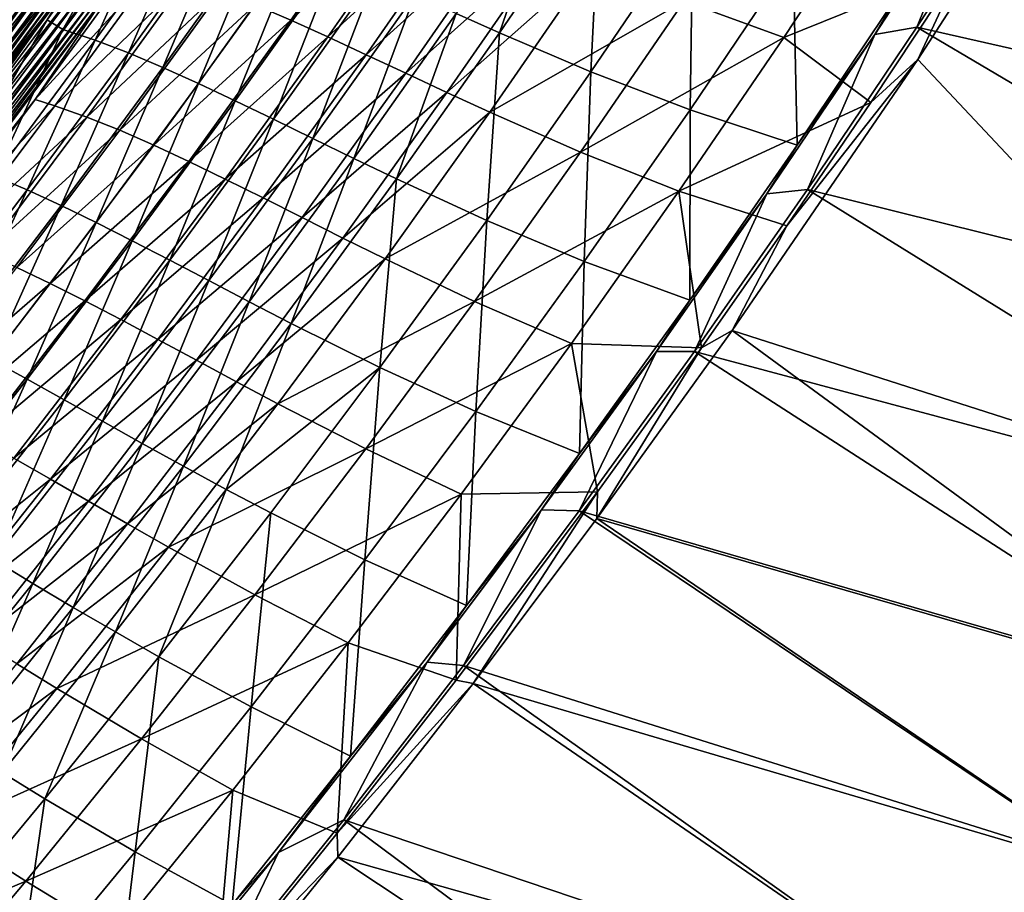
# Model space of a CAD drawing. Header units: metres. Extents: x 0 to 1400, y -1400 to 0.
# Tile 217 of 256: x 1120 to 1199, y -997 to -928. Entities that reach past the tile are written whole.
import ezdxf

# ---------------------------------------------------------------- set-up
doc = ezdxf.new("R2010")
doc.units = ezdxf.units.M

msp = doc.modelspace()

# ---------------------------------------------------------------- linework, layer by layer
at = {"layer": 'None'}
for points in [[(1227.129883, -968.75177, -3), (1191.698853, -931.004517, -32.124168), (1202.536011, -914.263672, -32.124397)], [(1202.536011, -914.263672, -32.124397), (1191.698853, -931.004517, -32.124168), (1195.190186, -923.518005, -32.845135)], [(1200.091675, -915.333252, -29.539217), (1191.614868, -928.426025, -29.539038), (1244.77002, -940.473145)], [(1191.614868, -928.426025, -29.539038), (1200.091675, -915.333252, -29.539217), (1196.648804, -916.14856, -30.961155)], [(1162.882935, -915.672424, -227.847305), (1154.901001, -927.353943, -227.832458), (1158.342529, -928.89209, -199.856201)], [(1162.882935, -915.672424, -227.847305), (1158.342529, -928.89209, -199.856201), (1166.365356, -917.116943, -199.87027)], [(1188.268311, -929.015564, -30.961493), (1196.648804, -916.14856, -30.961155), (1190.435913, -925.375793, -32.36694)], [(1191.614868, -928.426025, -29.539038), (1196.648804, -916.14856, -30.961155), (1188.268311, -929.015564, -30.961493)], [(1130.471069, -916.419495, -468.499969), (1122.260986, -927.858826, -468.490784), (1123.533936, -928.614136, -451.768402)], [(1124.416016, -924.305481, -470.097015), (1122.260986, -927.858826, -468.490784), (1130.471069, -916.419495, -468.499969)], [(1130.471069, -916.419495, -468.499969), (1123.533936, -928.614136, -451.768402), (1131.363525, -917.717041, -451.773651)], [(1149.6604, -916.497192, -340.168365), (1141.702393, -927.889954, -340.15506), (1138.853516, -926.665222, -368.129913)], [(1152.647095, -917.744751, -312.186646), (1141.702393, -927.889954, -340.15506), (1149.6604, -916.497192, -340.168365)], [(1173.074585, -926.375916, -144.386993), (1189.189697, -916.865173, -88.569183), (1181.030151, -929.258972, -88.563492)], [(1189.189697, -916.865173, -88.569183), (1195.190186, -923.518005, -32.845135), (1181.030151, -929.258972, -88.563492)], [(1131.363525, -917.717041, -451.773651), (1123.533936, -928.614136, -451.768402), (1126.110596, -929.47876, -423.785065)], [(1131.363525, -917.717041, -451.773651), (1126.110596, -929.47876, -423.785065), (1133.986816, -918.500916, -423.793304)], [(1152.647095, -917.744751, -312.186646), (1144.64978, -929.218445, -312.172394), (1141.702393, -927.889954, -340.15506)], [(1155.739746, -919.076721, -284.202057), (1144.64978, -929.218445, -312.172394), (1152.647095, -917.744751, -312.186646)], [(1166.365356, -917.116943, -199.87027), (1158.342529, -928.89209, -199.856201), (1165.639893, -931.999878, -143.941696)], [(1165.639893, -931.999878, -143.941696), (1173.75354, -920.020813, -143.952911), (1166.365356, -917.116943, -199.87027)], [(1133.986816, -918.500916, -423.793304), (1126.110596, -929.47876, -423.785065), (1128.766479, -930.496948, -395.789642)], [(1133.986816, -918.500916, -423.793304), (1128.766479, -930.496948, -395.789642), (1136.686646, -919.439514, -395.800476)], [(1136.686646, -919.439514, -395.800476), (1128.766479, -930.496948, -395.789642), (1131.50769, -931.6521, -367.789948)], [(1136.686646, -919.439514, -395.800476), (1131.50769, -931.6521, -367.789948), (1139.470093, -920.515564, -367.802917)], [(1144.64978, -929.218445, -312.172394), (1155.739746, -919.076721, -284.202057), (1147.703003, -930.633545, -284.187225)], [(1147.703003, -930.633545, -284.187225), (1155.739746, -919.076721, -284.202057), (1158.946655, -920.475098, -256.21994)], [(1173.536499, -935.032837, -88.101616), (1173.75354, -920.020813, -143.952911), (1165.639893, -931.999878, -143.941696)], [(1173.536499, -935.032837, -88.101616), (1181.75769, -922.822754, -88.107925), (1173.75354, -920.020813, -143.952911)], [(1105.169556, -942.025269, -483.775024), (1120.467041, -921.470154, -483.781738), (1119.750488, -920.955811, -485.146118)], [(1139.470093, -920.515564, -367.802917), (1131.50769, -931.6521, -367.789948), (1134.34082, -932.927856, -339.790131)], [(1139.470093, -920.515564, -367.802917), (1134.34082, -932.927856, -339.790131), (1142.344238, -921.711853, -339.804749)], [(1158.946655, -920.475098, -256.21994), (1150.869507, -932.118225, -256.204956), (1147.703003, -930.633545, -284.187225)], [(1162.275513, -921.92218, -228.245026), (1150.869507, -932.118225, -256.204956), (1158.946655, -920.475098, -256.21994)], [(1120.962524, -921.760864, -488.2677), (1104.770874, -941.696167, -489.647339), (1120.07666, -921.125916, -489.653381)], [(1105.637451, -942.356995, -488.261078), (1104.770874, -941.696167, -489.647339), (1120.962524, -921.760864, -488.2677)], [(1105.81958, -942.521484, -482.370026), (1120.467041, -921.470154, -483.781738), (1105.169556, -942.025269, -483.775024)], [(1120.962524, -921.760864, -488.2677), (1121.795654, -922.358032, -486.832794), (1105.637451, -942.356995, -488.261078)], [(1105.81958, -942.521484, -482.370026), (1121.13147, -921.947144, -482.377319), (1120.467041, -921.470154, -483.781738)], [(1142.344238, -921.711853, -339.804749), (1134.34082, -932.927856, -339.790131), (1137.272949, -934.307922, -311.790955)], [(1142.344238, -921.711853, -339.804749), (1137.272949, -934.307922, -311.790955), (1145.316895, -923.011108, -311.806732)], [(1121.795654, -922.358032, -486.832794), (1106.452515, -942.978394, -486.825562), (1105.637451, -942.356995, -488.261078)], [(1105.81958, -942.521484, -482.370026), (1106.41687, -942.977478, -480.927643), (1121.13147, -921.947144, -482.377319)], [(1106.41687, -942.977478, -480.927643), (1121.742065, -922.385437, -480.935547), (1121.13147, -921.947144, -482.377319)], [(1106.41687, -942.977478, -480.927643), (1106.959839, -943.392029, -479.450745), (1121.742065, -922.385437, -480.935547)], [(1121.795654, -922.358032, -486.832794), (1122.574097, -922.915955, -485.351563), (1106.452515, -942.978394, -486.825562)], [(1106.959839, -943.392029, -479.450745), (1122.297241, -922.783997, -479.459259), (1121.742065, -922.385437, -480.935547)], [(1162.275513, -921.92218, -228.245026), (1154.156494, -933.655334, -228.230362), (1150.869507, -932.118225, -256.204956)], [(1154.156494, -933.655334, -228.230362), (1162.275513, -921.92218, -228.245026), (1165.734375, -923.399902, -200.279877)], [(1122.574097, -922.915955, -485.351563), (1107.213989, -943.55896, -485.343719), (1106.452515, -942.978394, -486.825562)], [(1106.959839, -943.392029, -479.450745), (1107.447632, -943.764465, -477.943115), (1122.297241, -922.783997, -479.459259)], [(1122.574097, -922.915955, -485.351563), (1123.296021, -923.43335, -483.826843), (1107.213989, -943.55896, -485.343719)], [(1107.447632, -943.764465, -477.943115), (1122.796021, -923.14209, -477.95224), (1122.297241, -922.783997, -479.459259)], [(1107.447632, -943.764465, -477.943115), (1107.879395, -944.094177, -476.408813), (1122.796021, -923.14209, -477.95224)], [(1107.879395, -944.094177, -476.408813), (1123.237549, -923.459106, -476.418549), (1122.796021, -923.14209, -477.95224)], [(1130.820313, -923.782532, -452.018524), (1121.311523, -934.198059, -468.745667), (1129.583496, -922.829041, -468.7547)], [(1126.865601, -925.99231, -470.494019), (1129.583496, -922.829041, -468.7547), (1121.311523, -934.198059, -468.745667)], [(1145.316895, -923.011108, -311.806732), (1137.272949, -934.307922, -311.790955), (1140.310913, -935.775757, -283.793854)], [(1145.316895, -923.011108, -311.806732), (1140.310913, -935.775757, -283.793854), (1148.39563, -924.396057, -283.810333)], [(1182.085449, -937.849731, -32.367355), (1181.75769, -922.822754, -88.107925), (1173.536499, -935.032837, -88.101616)], [(1182.085449, -937.849731, -32.367355), (1190.435913, -925.375793, -32.36694), (1181.75769, -922.822754, -88.107925)], [(1123.296021, -923.43335, -483.826843), (1107.920044, -944.09729, -483.81839), (1107.213989, -943.55896, -485.343719)], [(1107.879395, -944.094177, -476.408813), (1108.254517, -944.380554, -474.851837), (1123.237549, -923.459106, -476.418549)], [(1107.920044, -944.09729, -483.81839), (1123.296021, -923.43335, -483.826843), (1123.959473, -923.908813, -482.261536)], [(1108.568848, -944.592041, -482.252441), (1107.920044, -944.09729, -483.81839), (1123.959473, -923.908813, -482.261536)], [(1108.254517, -944.380554, -474.851837), (1123.621094, -923.734558, -474.862152), (1123.237549, -923.459106, -476.418549)], [(1108.254517, -944.380554, -474.851837), (1108.572021, -944.623047, -473.276154), (1123.621094, -923.734558, -474.862152)], [(1123.959473, -923.908813, -482.261536), (1124.562622, -924.341187, -480.658752), (1108.568848, -944.592041, -482.252441)], [(1108.572021, -944.623047, -473.276154), (1123.945923, -923.967773, -473.287109), (1123.621094, -923.734558, -474.862152)], [(1108.572021, -944.623047, -473.276154), (1108.831177, -944.820984, -471.685852), (1123.945923, -923.967773, -473.287109)], [(1108.831177, -944.820984, -471.685852), (1124.211182, -924.158325, -471.697388), (1123.945923, -923.967773, -473.287109)], [(1108.831177, -944.820984, -471.685852), (1109.03125, -944.973877, -470.08493), (1124.211182, -924.158325, -471.697388)], [(1109.03125, -944.973877, -470.08493), (1124.416016, -924.305481, -470.097015), (1124.211182, -924.158325, -471.697388)], [(1130.820313, -923.782532, -452.018524), (1122.87439, -934.716675, -452.012268), (1121.311523, -934.198059, -468.745667)], [(1133.420898, -924.594849, -424.053802), (1122.87439, -934.716675, -452.012268), (1130.820313, -923.782532, -452.018524)], [(1157.571533, -935.227783, -200.266006), (1154.156494, -933.655334, -228.230362), (1165.734375, -923.399902, -200.279877)], [(1157.571533, -935.227783, -200.266006), (1165.734375, -923.399902, -200.279877), (1173.074585, -926.375916, -144.386993)], [(1195.190186, -923.518005, -32.845135), (1187.96521, -934.444763, -32.845123), (1181.030151, -929.258972, -88.563492)], [(1191.698853, -931.004517, -32.124168), (1187.96521, -934.444763, -32.845123), (1195.190186, -923.518005, -32.845135)], [(1124.562622, -924.341187, -480.658752), (1109.158813, -945.04187, -480.649017), (1108.568848, -944.592041, -482.252441)], [(1109.03125, -944.973877, -470.08493), (1114.354858, -938.520386, -468.48407), (1124.416016, -924.305481, -470.097015)], [(1124.562622, -924.341187, -480.658752), (1125.104614, -924.729736, -479.022614), (1109.158813, -945.04187, -480.649017)], [(1125.104614, -924.729736, -479.022614), (1109.688721, -945.445984, -479.012238), (1109.158813, -945.04187, -480.649017)], [(1125.104614, -924.729736, -479.022614), (1125.584473, -925.07373, -477.357483), (1109.688721, -945.445984, -479.012238)], [(1114.354858, -938.520386, -468.48407), (1122.260986, -927.858826, -468.490784), (1124.416016, -924.305481, -470.097015)], [(1133.420898, -924.594849, -424.053802), (1125.426392, -935.611023, -424.044678), (1122.87439, -934.716675, -452.012268)], [(1136.095825, -925.561279, -396.093964), (1125.426392, -935.611023, -424.044678), (1133.420898, -924.594849, -424.053802)], [(1148.39563, -924.396057, -283.810333), (1140.310913, -935.775757, -283.793854), (1143.461426, -937.314941, -255.801376)], [(1148.39563, -924.396057, -283.810333), (1143.461426, -937.314941, -255.801376), (1151.587769, -925.849487, -255.818039)], [(1125.584473, -925.07373, -477.357483), (1110.157959, -945.803772, -477.346466), (1109.688721, -945.445984, -479.012238)], [(1110.157959, -945.803772, -477.346466), (1125.584473, -925.07373, -477.357483), (1126.001343, -925.37262, -475.667694)], [(1110.565552, -946.114563, -475.656067), (1110.157959, -945.803772, -477.346466), (1126.001343, -925.37262, -475.667694)], [(1110.565552, -946.114563, -475.656067), (1126.001343, -925.37262, -475.667694), (1126.354492, -925.625732, -473.957611)], [(1110.910522, -946.377747, -473.945374), (1110.565552, -946.114563, -475.656067), (1126.354492, -925.625732, -473.957611)], [(1110.910522, -946.377747, -473.945374), (1126.354492, -925.625732, -473.957611), (1126.642822, -925.83252, -472.231598)], [(1136.095825, -925.561279, -396.093964), (1128.055176, -936.657959, -396.082489), (1125.426392, -935.611023, -424.044678)], [(1138.853516, -926.665222, -368.129913), (1128.055176, -936.657959, -396.082489), (1136.095825, -925.561279, -396.093964)], [(1188.268311, -929.015564, -30.961493), (1190.435913, -925.375793, -32.36694), (1182.085449, -937.849731, -32.367355)], [(1111.192261, -946.592651, -472.218811), (1110.910522, -946.377747, -473.945374), (1126.642822, -925.83252, -472.231598)], [(1126.642822, -925.83252, -472.231598), (1126.865601, -925.99231, -470.494019), (1111.192261, -946.592651, -472.218811)], [(1126.865601, -925.99231, -470.494019), (1111.40979, -946.758606, -470.480652), (1111.192261, -946.592651, -472.218811)], [(1126.865601, -925.99231, -470.494019), (1121.311523, -934.198059, -468.745667), (1111.40979, -946.758606, -470.480652)], [(1151.587769, -925.849487, -255.818039), (1143.461426, -937.314941, -255.801376), (1146.731323, -938.909058, -227.816101)], [(1151.587769, -925.849487, -255.818039), (1146.731323, -938.909058, -227.816101), (1154.901001, -927.353943, -227.832458)], [(1164.814819, -938.409973, -144.37587), (1157.571533, -935.227783, -200.266006), (1173.074585, -926.375916, -144.386993)], [(1164.814819, -938.409973, -144.37587), (1173.074585, -926.375916, -144.386993), (1181.030151, -929.258972, -88.563492)], [(1138.853516, -926.665222, -368.129913), (1130.768433, -937.841919, -368.116547), (1128.055176, -936.657959, -396.082489)], [(1141.702393, -927.889954, -340.15506), (1130.768433, -937.841919, -368.116547), (1138.853516, -926.665222, -368.129913)], [(1122.260986, -927.858826, -468.490784), (1114.354858, -938.520386, -468.48407), (1115.553101, -939.373718, -451.76239)], [(1122.260986, -927.858826, -468.490784), (1115.553101, -939.373718, -451.76239), (1123.533936, -928.614136, -451.768402)], [(1141.702393, -927.889954, -340.15506), (1133.57373, -939.146973, -340.140198), (1130.768433, -937.841919, -368.116547)], [(1144.64978, -929.218445, -312.172394), (1133.57373, -939.146973, -340.140198), (1141.702393, -927.889954, -340.15506)], [(1154.901001, -927.353943, -227.832458), (1146.731323, -938.909058, -227.816101), (1150.127319, -940.541443, -199.840668)], [(1154.901001, -927.353943, -227.832458), (1150.127319, -940.541443, -199.840668), (1158.342529, -928.89209, -199.856201)], [(1123.533936, -928.614136, -451.768402), (1115.553101, -939.373718, -451.76239), (1118.079468, -940.321716, -423.775848)], [(1123.533936, -928.614136, -451.768402), (1118.079468, -940.321716, -423.775848), (1126.110596, -929.47876, -423.785065)], [(1191.614868, -928.426025, -29.539038), (1182.912476, -941.372498, -29.538908), (1235.734253, -954.501221)], [(1182.912476, -941.372498, -29.538908), (1191.614868, -928.426025, -29.539038), (1188.268311, -929.015564, -30.961493)], [(1244.77002, -940.473145), (1191.614868, -928.426025, -29.539038), (1235.734253, -954.501221)], [(1126.110596, -929.47876, -423.785065), (1118.079468, -940.321716, -423.775848), (1120.6875, -941.421326, -395.777618)], [(1126.110596, -929.47876, -423.785065), (1120.6875, -941.421326, -395.777618), (1128.766479, -930.496948, -395.789642)], [(1133.57373, -939.146973, -340.140198), (1144.64978, -929.218445, -312.172394), (1136.478027, -940.556946, -312.156433)], [(1136.478027, -940.556946, -312.156433), (1144.64978, -929.218445, -312.172394), (1147.703003, -930.633545, -284.187225)], [(1158.342529, -928.89209, -199.856201), (1150.127319, -940.541443, -199.840668), (1157.324219, -943.855042, -143.929306)], [(1158.342529, -928.89209, -199.856201), (1157.324219, -943.855042, -143.929306), (1165.639893, -931.999878, -143.941696)], [(1181.030151, -929.258972, -88.563492), (1172.657227, -941.526855, -88.557068), (1164.814819, -938.409973, -144.37587)], [(1181.030151, -929.258972, -88.563492), (1187.96521, -934.444763, -32.845123), (1172.657227, -941.526855, -88.557068)], [(1179.670532, -941.738098, -30.961779), (1188.268311, -929.015564, -30.961493), (1182.085449, -937.849731, -32.367355)], [(1182.912476, -941.372498, -29.538908), (1188.268311, -929.015564, -30.961493), (1179.670532, -941.738098, -30.961779)], [(1128.766479, -930.496948, -395.789642), (1120.6875, -941.421326, -395.777618), (1123.382446, -942.657043, -367.775635)], [(1128.766479, -930.496948, -395.789642), (1123.382446, -942.657043, -367.775635), (1131.50769, -931.6521, -367.789948)], [(1147.703003, -930.633545, -284.187225), (1139.487793, -942.055725, -284.170654), (1136.478027, -940.556946, -312.156433)], [(1150.869507, -932.118225, -256.204956), (1139.487793, -942.055725, -284.170654), (1147.703003, -930.633545, -284.187225)], [(1191.698853, -931.004517, -32.124168), (1227.129883, -968.75177, -3), (1176.902466, -952.636108, -32.123989)], [(1191.698853, -931.004517, -32.124168), (1176.902466, -952.636108, -32.123989), (1181.258057, -944.290039, -32.845116)], [(1187.96521, -934.444763, -32.845123), (1191.698853, -931.004517, -32.124168), (1181.258057, -944.290039, -32.845116)], [(1131.50769, -931.6521, -367.789948), (1123.382446, -942.657043, -367.775635), (1126.170532, -944.013367, -339.774048)], [(1131.50769, -931.6521, -367.789948), (1126.170532, -944.013367, -339.774048), (1134.34082, -932.927856, -339.790131)], [(1165.639893, -931.999878, -143.941696), (1157.324219, -943.855042, -143.929306), (1165.103027, -947.122375, -88.094551)], [(1165.103027, -947.122375, -88.094551), (1173.536499, -935.032837, -88.101616), (1165.639893, -931.999878, -143.941696)], [(1142.609863, -943.626953, -256.188232), (1139.487793, -942.055725, -284.170654), (1150.869507, -932.118225, -256.204956)], [(1150.869507, -932.118225, -256.204956), (1154.156494, -933.655334, -228.230362), (1142.609863, -943.626953, -256.188232)], [(1134.34082, -932.927856, -339.790131), (1126.170532, -944.013367, -339.774048), (1129.057983, -945.474792, -311.773621)], [(1134.34082, -932.927856, -339.790131), (1129.057983, -945.474792, -311.773621), (1137.272949, -934.307922, -311.790955)], [(1121.311523, -934.198059, -468.745667), (1113.381592, -944.75116, -468.73938), (1111.40979, -946.758606, -470.480652)], [(1122.87439, -934.716675, -452.012268), (1113.381592, -944.75116, -468.73938), (1121.311523, -934.198059, -468.745667)], [(1137.272949, -934.307922, -311.790955), (1129.057983, -945.474792, -311.773621), (1132.050781, -947.026001, -283.775787)], [(1137.272949, -934.307922, -311.790955), (1132.050781, -947.026001, -283.775787), (1140.310913, -935.775757, -283.793854)], [(1154.156494, -933.655334, -228.230362), (1145.85083, -945.254456, -228.214035), (1142.609863, -943.626953, -256.188232)], [(1145.85083, -945.254456, -228.214035), (1154.156494, -933.655334, -228.230362), (1157.571533, -935.227783, -200.266006)], [(1122.87439, -934.716675, -452.012268), (1114.776245, -945.506531, -452.005524), (1113.381592, -944.75116, -468.73938)], [(1125.426392, -935.611023, -424.044678), (1114.776245, -945.506531, -452.005524), (1122.87439, -934.716675, -452.012268)], [(1173.511597, -950.208679, -32.367615), (1173.536499, -935.032837, -88.101616), (1165.103027, -947.122375, -88.094551)], [(1187.96521, -934.444763, -32.845123), (1181.258057, -944.290039, -32.845116), (1172.657227, -941.526855, -88.557068)], [(1173.511597, -950.208679, -32.367615), (1182.085449, -937.849731, -32.367355), (1173.536499, -935.032837, -88.101616)], [(1125.426392, -935.611023, -424.044678), (1117.276123, -946.485352, -424.03476), (1114.776245, -945.506531, -452.005524)], [(1128.055176, -936.657959, -396.082489), (1117.276123, -946.485352, -424.03476), (1125.426392, -935.611023, -424.044678)], [(1140.310913, -935.775757, -283.793854), (1132.050781, -947.026001, -283.775787), (1135.155151, -948.651367, -255.783112)], [(1140.310913, -935.775757, -283.793854), (1135.155151, -948.651367, -255.783112), (1143.461426, -937.314941, -255.801376)], [(1149.217529, -946.921997, -200.250534), (1145.85083, -945.254456, -228.214035), (1157.571533, -935.227783, -200.266006)], [(1149.217529, -946.921997, -200.250534), (1157.571533, -935.227783, -200.266006), (1164.814819, -938.409973, -144.37587)], [(1128.055176, -936.657959, -396.082489), (1119.855103, -947.614746, -396.069885), (1117.276123, -946.485352, -424.03476)], [(1130.768433, -937.841919, -368.116547), (1119.855103, -947.614746, -396.069885), (1128.055176, -936.657959, -396.082489)], [(1143.461426, -937.314941, -255.801376), (1135.155151, -948.651367, -255.783112), (1138.377197, -950.335449, -227.798172)], [(1143.461426, -937.314941, -255.801376), (1138.377197, -950.335449, -227.798172), (1146.731323, -938.909058, -227.816101)], [(1130.768433, -937.841919, -368.116547), (1122.520142, -948.880005, -368.101776), (1119.855103, -947.614746, -396.069885)], [(1133.57373, -939.146973, -340.140198), (1122.520142, -948.880005, -368.101776), (1130.768433, -937.841919, -368.116547)], [(1179.670532, -941.738098, -30.961779), (1182.085449, -937.849731, -32.367355), (1173.511597, -950.208679, -32.367615)], [(1146.731323, -938.909058, -227.816101), (1138.377197, -950.335449, -227.798172), (1141.7229, -952.062561, -199.823654)], [(1146.731323, -938.909058, -227.816101), (1141.7229, -952.062561, -199.823654), (1150.127319, -940.541443, -199.840668)], [(1156.354614, -950.31189, -144.363464), (1149.217529, -946.921997, -200.250534), (1164.814819, -938.409973, -144.37587)], [(1172.657227, -941.526855, -88.557068), (1156.354614, -950.31189, -144.363464), (1164.814819, -938.409973, -144.37587)], [(1122.520142, -948.880005, -368.101776), (1133.57373, -939.146973, -340.140198), (1125.278076, -950.266235, -340.123749)], [(1125.278076, -950.266235, -340.123749), (1133.57373, -939.146973, -340.140198), (1136.478027, -940.556946, -312.156433)], [(1118.079468, -940.321716, -423.775848), (1112.453491, -952.211426, -395.764374), (1120.6875, -941.421326, -395.777618)], [(1136.478027, -940.556946, -312.156433), (1128.135254, -951.758301, -312.138763), (1125.278076, -950.266235, -340.123749)], [(1139.487793, -942.055725, -284.170654), (1128.135254, -951.758301, -312.138763), (1136.478027, -940.556946, -312.156433)], [(1150.127319, -940.541443, -199.840668), (1141.7229, -952.062561, -199.823654), (1148.809204, -955.583557, -143.91568)], [(1150.127319, -940.541443, -199.840668), (1148.809204, -955.583557, -143.91568), (1157.324219, -943.855042, -143.929306)], [(1120.6875, -941.421326, -395.777618), (1112.453491, -952.211426, -395.764374), (1115.098267, -953.528992, -367.759949)], [(1120.6875, -941.421326, -395.777618), (1115.098267, -953.528992, -367.759949), (1123.382446, -942.657043, -367.775635)], [(1182.912476, -941.372498, -29.538908), (1173.900757, -954.29364, -29.53883), (1226.454224, -968.368835)], [(1173.900757, -954.29364, -29.53883), (1182.912476, -941.372498, -29.538908), (1179.670532, -941.738098, -30.961779)], [(1235.734253, -954.501221), (1182.912476, -941.372498, -29.538908), (1226.454224, -968.368835)], [(1139.487793, -942.055725, -284.170654), (1131.097534, -953.340942, -284.152313), (1128.135254, -951.758301, -312.138763)], [(1131.097534, -953.340942, -284.152313), (1139.487793, -942.055725, -284.170654), (1142.609863, -943.626953, -256.188232)], [(1164.07373, -953.665649, -88.549904), (1156.354614, -950.31189, -144.363464), (1172.657227, -941.526855, -88.557068)], [(1172.657227, -941.526855, -88.557068), (1174.453003, -954.004089, -32.845112), (1164.07373, -953.665649, -88.549904)], [(1170.859253, -954.314392, -30.962002), (1179.670532, -941.738098, -30.961779), (1173.511597, -950.208679, -32.367615)], [(1173.900757, -954.29364, -29.53883), (1179.670532, -941.738098, -30.961779), (1170.859253, -954.314392, -30.962002)], [(1172.657227, -941.526855, -88.557068), (1181.258057, -944.290039, -32.845116), (1174.453003, -954.004089, -32.845112)], [(1123.382446, -942.657043, -367.775635), (1115.098267, -953.528992, -367.759949), (1117.837036, -954.966675, -339.75647)], [(1123.382446, -942.657043, -367.775635), (1117.837036, -954.966675, -339.75647), (1126.170532, -944.013367, -339.774048)], [(1134.171021, -954.998901, -256.169769), (1131.097534, -953.340942, -284.152313), (1142.609863, -943.626953, -256.188232)], [(1142.609863, -943.626953, -256.188232), (1145.85083, -945.254456, -228.214035), (1134.171021, -954.998901, -256.169769)], [(1126.170532, -944.013367, -339.774048), (1117.837036, -954.966675, -339.75647), (1120.675293, -956.510132, -311.7547)], [(1126.170532, -944.013367, -339.774048), (1120.675293, -956.510132, -311.7547), (1129.057983, -945.474792, -311.773621)], [(1157.324219, -943.855042, -143.929306), (1148.809204, -955.583557, -143.91568), (1156.459473, -959.088379, -88.0867)], [(1157.324219, -943.855042, -143.929306), (1156.459473, -959.088379, -88.0867), (1165.103027, -947.122375, -88.094551)], [(1181.258057, -944.290039, -32.845116), (1176.902466, -952.636108, -32.123989), (1174.453003, -954.004089, -32.845112)], [(1145.85083, -945.254456, -228.214035), (1137.361572, -956.716919, -228.195953), (1134.171021, -954.998901, -256.169769)], [(1137.361572, -956.716919, -228.195953), (1145.85083, -945.254456, -228.214035), (1149.217529, -946.921997, -200.250534)], [(1129.057983, -945.474792, -311.773621), (1120.675293, -956.510132, -311.7547), (1123.618408, -958.144958, -283.756104)], [(1129.057983, -945.474792, -311.773621), (1123.618408, -958.144958, -283.756104), (1132.050781, -947.026001, -283.775787)], [(1140.675293, -958.479797, -200.233414), (1137.361572, -956.716919, -228.195953), (1149.217529, -946.921997, -200.250534)], [(1140.675293, -958.479797, -200.233414), (1149.217529, -946.921997, -200.250534), (1156.354614, -950.31189, -144.363464)], [(1122.520142, -948.880005, -368.101776), (1111.499268, -958.429749, -396.056152), (1119.855103, -947.614746, -396.069885)], [(1132.050781, -947.026001, -283.775787), (1123.618408, -958.144958, -283.756104), (1126.671997, -959.85675, -255.763214)], [(1132.050781, -947.026001, -283.775787), (1126.671997, -959.85675, -255.763214), (1135.155151, -948.651367, -255.783112)], [(1165.103027, -947.122375, -88.094551), (1156.459473, -959.088379, -88.0867), (1164.716187, -962.449768, -32.367706)], [(1164.716187, -962.449768, -32.367706), (1173.511597, -950.208679, -32.367615), (1165.103027, -947.122375, -88.094551)], [(1111.499268, -958.429749, -396.056152), (1122.520142, -948.880005, -368.101776), (1114.112305, -959.777527, -368.085541)], [(1114.112305, -959.777527, -368.085541), (1122.520142, -948.880005, -368.101776), (1125.278076, -950.266235, -340.123749)], [(1135.155151, -948.651367, -255.783112), (1126.671997, -959.85675, -255.763214), (1129.841431, -961.630981, -227.778641)], [(1135.155151, -948.651367, -255.783112), (1129.841431, -961.630981, -227.778641), (1138.377197, -950.335449, -227.798172)], [(1125.278076, -950.266235, -340.123749), (1116.81897, -961.245728, -340.105591), (1114.112305, -959.777527, -368.085541)], [(1128.135254, -951.758301, -312.138763), (1116.81897, -961.245728, -340.105591), (1125.278076, -950.266235, -340.123749)], [(1138.377197, -950.335449, -227.798172), (1129.841431, -961.630981, -227.778641), (1133.131836, -963.453064, -199.805115)], [(1138.377197, -950.335449, -227.798172), (1133.131836, -963.453064, -199.805115), (1141.7229, -952.062561, -199.823654)], [(1147.696533, -962.078674, -144.349747), (1140.675293, -958.479797, -200.233414), (1156.354614, -950.31189, -144.363464)], [(1156.354614, -950.31189, -144.363464), (1164.07373, -953.665649, -88.549904), (1147.696533, -962.078674, -144.349747)], [(1170.859253, -954.314392, -30.962002), (1173.511597, -950.208679, -32.367615), (1164.716187, -962.449768, -32.367706)], [(1119.625, -962.82019, -312.119324), (1116.81897, -961.245728, -340.105591), (1128.135254, -951.758301, -312.138763)], [(1128.135254, -951.758301, -312.138763), (1131.097534, -953.340942, -284.152313), (1119.625, -962.82019, -312.119324)], [(1141.7229, -952.062561, -199.823654), (1133.131836, -963.453064, -199.805115), (1136.548706, -965.308533, -171.845123)], [(1141.7229, -952.062561, -199.823654), (1136.548706, -965.308533, -171.845123), (1148.809204, -955.583557, -143.91568)], [(1176.902466, -952.636108, -32.123989), (1217.599976, -982.472107, -3), (1166.110596, -967.61731, -32.123962)], [(1176.902466, -952.636108, -32.123989), (1166.110596, -967.61731, -32.123962), (1174.453003, -954.004089, -32.845112)], [(1227.129883, -968.75177, -3), (1217.599976, -982.472107, -3), (1176.902466, -952.636108, -32.123989)], [(1131.097534, -953.340942, -284.152313), (1122.535522, -964.486877, -284.132111), (1119.625, -962.82019, -312.119324)], [(1122.535522, -964.486877, -284.132111), (1131.097534, -953.340942, -284.152313), (1134.171021, -954.998901, -256.169769)], [(1164.07373, -953.665649, -88.549904), (1155.28186, -965.672302, -88.541969), (1147.696533, -962.078674, -144.349747)], [(1164.07373, -953.665649, -88.549904), (1166.157593, -965.494202, -32.845112), (1155.28186, -965.672302, -88.541969)], [(1174.453003, -954.004089, -32.845112), (1166.157593, -965.494202, -32.845112), (1164.07373, -953.665649, -88.549904)], [(1174.453003, -954.004089, -32.845112), (1166.110596, -967.61731, -32.123962), (1166.157593, -965.494202, -32.845112)], [(1161.698364, -966.931274, -30.962154), (1170.859253, -954.314392, -30.962002), (1164.716187, -962.449768, -32.367706)], [(1164.705444, -967.008545, -29.538813), (1170.859253, -954.314392, -30.962002), (1161.698364, -966.931274, -30.962154)], [(1173.900757, -954.29364, -29.53883), (1164.705444, -967.008545, -29.538813), (1216.934326, -982.072937)], [(1164.705444, -967.008545, -29.538813), (1173.900757, -954.29364, -29.53883), (1170.859253, -954.314392, -30.962002)], [(1226.454224, -968.368835), (1173.900757, -954.29364, -29.53883), (1216.934326, -982.072937)], [(1117.837036, -954.966675, -339.75647), (1112.128174, -967.41217, -311.734192), (1120.675293, -956.510132, -311.7547)], [(1125.55603, -966.231628, -256.149445), (1122.535522, -964.486877, -284.132111), (1134.171021, -954.998901, -256.169769)], [(1134.171021, -954.998901, -256.169769), (1137.361572, -956.716919, -228.195953), (1125.55603, -966.231628, -256.149445)], [(1148.809204, -955.583557, -143.91568), (1136.548706, -965.308533, -171.845123), (1140.097046, -967.182739, -143.900818)], [(1147.60791, -970.928162, -88.078033), (1148.809204, -955.583557, -143.91568), (1140.097046, -967.182739, -143.900818)], [(1148.809204, -955.583557, -143.91568), (1147.60791, -970.928162, -88.078033), (1156.459473, -959.088379, -88.0867)], [(1120.675293, -956.510132, -311.7547), (1112.128174, -967.41217, -311.734192), (1115.01709, -969.130798, -283.734772)], [(1120.675293, -956.510132, -311.7547), (1115.01709, -969.130798, -283.734772), (1123.618408, -958.144958, -283.756104)], [(1137.361572, -956.716919, -228.195953), (1128.69165, -968.040222, -228.176102), (1125.55603, -966.231628, -256.149445)], [(1128.69165, -968.040222, -228.176102), (1137.361572, -956.716919, -228.195953), (1140.675293, -958.479797, -200.233414)], [(1123.618408, -958.144958, -283.756104), (1115.01709, -969.130798, -283.734772), (1118.015015, -970.928955, -255.741653)], [(1123.618408, -958.144958, -283.756104), (1118.015015, -970.928955, -255.741653), (1126.671997, -959.85675, -255.763214)], [(1131.947754, -969.898499, -200.214584), (1128.69165, -968.040222, -228.176102), (1140.675293, -958.479797, -200.233414)], [(1131.947754, -969.898499, -200.214584), (1140.675293, -958.479797, -200.233414), (1147.696533, -962.078674, -144.349747)], [(1156.459473, -959.088379, -88.0867), (1147.60791, -970.928162, -88.078033), (1155.70105, -974.570313, -32.367607)], [(1156.459473, -959.088379, -88.0867), (1155.70105, -974.570313, -32.367607), (1164.716187, -962.449768, -32.367706)], [(1126.671997, -959.85675, -255.763214), (1118.015015, -970.928955, -255.741653), (1121.126709, -972.793335, -227.757477)], [(1126.671997, -959.85675, -255.763214), (1121.126709, -972.793335, -227.757477), (1129.841431, -961.630981, -227.778641)], [(1129.841431, -961.630981, -227.778641), (1121.126709, -972.793335, -227.757477), (1124.356812, -974.71051, -199.785004)], [(1129.841431, -961.630981, -227.778641), (1124.356812, -974.71051, -199.785004), (1133.131836, -963.453064, -199.805115)], [(1138.843384, -973.707336, -144.334671), (1131.947754, -969.898499, -200.214584), (1147.696533, -962.078674, -144.349747)], [(1147.696533, -962.078674, -144.349747), (1155.28186, -965.672302, -88.541969), (1138.843384, -973.707336, -144.334671)], [(1164.716187, -962.449768, -32.367706), (1155.70105, -974.570313, -32.367607), (1161.698364, -966.931274, -30.962154)], [(1119.625, -962.82019, -312.119324), (1122.535522, -964.486877, -284.132111), (1110.950684, -973.740601, -312.098022)], [(1133.131836, -963.453064, -199.805115), (1124.356812, -974.71051, -199.785004), (1127.709717, -976.667175, -171.826721)], [(1133.131836, -963.453064, -199.805115), (1127.709717, -976.667175, -171.826721), (1136.548706, -965.308533, -171.845123)], [(1122.535522, -964.486877, -284.132111), (1113.805176, -975.491333, -284.110046), (1110.950684, -973.740601, -312.098022)], [(1113.805176, -975.491333, -284.110046), (1122.535522, -964.486877, -284.132111), (1125.55603, -966.231628, -256.149445)], [(1136.548706, -965.308533, -171.845123), (1127.709717, -976.667175, -171.826721), (1131.190308, -978.649902, -143.884644)], [(1136.548706, -965.308533, -171.845123), (1131.190308, -978.649902, -143.884644), (1140.097046, -967.182739, -143.900818)], [(1155.28186, -965.672302, -88.541969), (1146.284058, -977.543701, -88.533241), (1138.843384, -973.707336, -144.334671)], [(1155.28186, -965.672302, -88.541969), (1154.897949, -980.515747, -32.845123), (1146.284058, -977.543701, -88.533241)], [(1166.157593, -965.494202, -32.845112), (1156.254272, -980.769531, -32.124012), (1154.897949, -980.515747, -32.845123)], [(1166.157593, -965.494202, -32.845112), (1154.897949, -980.515747, -32.845123), (1155.28186, -965.672302, -88.541969)], [(1166.110596, -967.61731, -32.123962), (1156.254272, -980.769531, -32.124012), (1166.157593, -965.494202, -32.845112)], [(1116.768188, -977.322693, -256.127228), (1113.805176, -975.491333, -284.110046), (1125.55603, -966.231628, -256.149445)], [(1125.55603, -966.231628, -256.149445), (1128.69165, -968.040222, -228.176102), (1116.768188, -977.322693, -256.127228)], [(1140.097046, -967.182739, -143.900818), (1131.190308, -978.649902, -143.884644), (1138.550171, -982.638794, -88.068527)], [(1138.550171, -982.638794, -88.068527), (1147.60791, -970.928162, -88.078033), (1140.097046, -967.182739, -143.900818)], [(1155.70105, -974.570313, -32.367607), (1152.57373, -979.067444, -30.962219), (1161.698364, -966.931274, -30.962154)], [(1155.463501, -979.345276, -29.538858), (1161.698364, -966.931274, -30.962154), (1152.57373, -979.067444, -30.962219)], [(1155.463501, -979.345276, -29.538858), (1164.705444, -967.008545, -29.538813), (1161.698364, -966.931274, -30.962154)], [(1164.705444, -967.008545, -29.538813), (1155.463501, -979.345276, -29.538858), (1207.178833, -995.610413)], [(1216.934326, -982.072937), (1164.705444, -967.008545, -29.538813), (1207.178833, -995.610413)], [(1128.69165, -968.040222, -228.176102), (1119.844238, -979.22168, -228.154404), (1116.768188, -977.322693, -256.127228)], [(1119.844238, -979.22168, -228.154404), (1128.69165, -968.040222, -228.176102), (1131.947754, -969.898499, -200.214584)], [(1166.110596, -967.61731, -32.123962), (1207.834229, -996.025513, -3), (1156.254272, -980.769531, -32.124012)], [(1217.599976, -982.472107, -3), (1207.834229, -996.025513, -3), (1166.110596, -967.61731, -32.123962)], [(1123.038086, -981.175354, -200.194031), (1119.844238, -979.22168, -228.154404), (1131.947754, -969.898499, -200.214584)], [(1123.038086, -981.175354, -200.194031), (1131.947754, -969.898499, -200.214584), (1138.843384, -973.707336, -144.334671)], [(1118.015015, -970.928955, -255.741653), (1112.235962, -983.820251, -227.734634), (1121.126709, -972.793335, -227.757477)], [(1146.467896, -986.567322, -32.367283), (1147.60791, -970.928162, -88.078033), (1138.550171, -982.638794, -88.068527)], [(1147.60791, -970.928162, -88.078033), (1146.467896, -986.567322, -32.367283), (1155.70105, -974.570313, -32.367607)], [(1121.126709, -972.793335, -227.757477), (1112.235962, -983.820251, -227.734634), (1115.400269, -985.832458, -199.76329)], [(1121.126709, -972.793335, -227.757477), (1115.400269, -985.832458, -199.76329), (1124.356812, -974.71051, -199.785004)], [(1129.797729, -985.194946, -144.318207), (1123.038086, -981.175354, -200.194031), (1138.843384, -973.707336, -144.334671)], [(1138.843384, -973.707336, -144.334671), (1146.284058, -977.543701, -88.533241), (1129.797729, -985.194946, -144.318207)], [(1124.356812, -974.71051, -199.785004), (1115.400269, -985.832458, -199.76329), (1118.68396, -987.890442, -171.806824)], [(1124.356812, -974.71051, -199.785004), (1118.68396, -987.890442, -171.806824), (1127.709717, -976.667175, -171.826721)], [(1155.70105, -974.570313, -32.367607), (1146.467896, -986.567322, -32.367283), (1152.57373, -979.067444, -30.962219)], [(1127.709717, -976.667175, -171.826721), (1118.68396, -987.890442, -171.806824), (1122.090942, -989.982178, -143.867172)], [(1127.709717, -976.667175, -171.826721), (1122.090942, -989.982178, -143.867172), (1131.190308, -978.649902, -143.884644)], [(1146.284058, -977.543701, -88.533241), (1137.082886, -989.276794, -88.523689), (1129.797729, -985.194946, -144.318207)], [(1146.284058, -977.543701, -88.533241), (1145.388794, -992.724304, -32.845135), (1137.082886, -989.276794, -88.523689)], [(1154.897949, -980.515747, -32.845123), (1145.388794, -992.724304, -32.845135), (1146.284058, -977.543701, -88.533241)], [(1131.190308, -978.649902, -143.884644), (1122.090942, -989.982178, -143.867172), (1129.28833, -994.217224, -88.058136)], [(1131.190308, -978.649902, -143.884644), (1129.28833, -994.217224, -88.058136), (1138.550171, -982.638794, -88.068527)], [(1146.467896, -986.567322, -32.367283), (1140.709595, -994.250549, -30.96217), (1152.57373, -979.067444, -30.962219)], [(1145.921875, -991.647949, -29.53898), (1152.57373, -979.067444, -30.962219), (1140.709595, -994.250549, -30.96217)], [(1145.921875, -991.647949, -29.53898), (1155.463501, -979.345276, -29.538858), (1152.57373, -979.067444, -30.962219)], [(1110.82251, -990.258728, -228.130829), (1119.844238, -979.22168, -228.154404), (1123.038086, -981.175354, -200.194031)], [(1155.463501, -979.345276, -29.538858), (1145.921875, -991.647949, -29.53898), (1197.192139, -1008.978088)], [(1207.178833, -995.610413), (1155.463501, -979.345276, -29.538858), (1197.192139, -1008.978088)], [(1156.254272, -980.769531, -32.124012), (1145.388794, -992.724304, -32.845135), (1154.897949, -980.515747, -32.845123)], [(1113.949097, -992.307678, -200.171677), (1110.82251, -990.258728, -228.130829), (1123.038086, -981.175354, -200.194031)], [(1113.949097, -992.307678, -200.171677), (1123.038086, -981.175354, -200.194031), (1129.797729, -985.194946, -144.318207)], [(1156.254272, -980.769531, -32.124012), (1145.460449, -994.636169, -32.124161), (1145.388794, -992.724304, -32.845135)], [(1156.254272, -980.769531, -32.124012), (1197.836792, -1009.408997, -3), (1145.460449, -994.636169, -32.124161)], [(1207.834229, -996.025513, -3), (1197.836792, -1009.408997, -3), (1156.254272, -980.769531, -32.124012)], [(1138.550171, -982.638794, -88.068527), (1129.28833, -994.217224, -88.058136), (1137.018433, -998.437866, -32.366718)], [(1137.018433, -998.437866, -32.366718), (1146.467896, -986.567322, -32.367283), (1138.550171, -982.638794, -88.068527)], [(1120.562378, -996.538513, -144.300293), (1113.949097, -992.307678, -200.171677), (1129.797729, -985.194946, -144.318207)], [(1129.797729, -985.194946, -144.318207), (1137.082886, -989.276794, -88.523689), (1120.562378, -996.538513, -144.300293)], [(1140.709595, -994.250549, -30.96217), (1146.467896, -986.567322, -32.367283), (1137.018433, -998.437866, -32.366718)], [(1118.68396, -987.890442, -171.806824), (1112.801392, -1001.176697, -143.848328), (1122.090942, -989.982178, -143.867172)], [(1137.082886, -989.276794, -88.523689), (1127.680786, -1000.868469, -88.513306), (1120.562378, -996.538513, -144.300293)], [(1137.082886, -989.276794, -88.523689), (1135.71167, -1004.731262, -32.845146), (1127.680786, -1000.868469, -88.513306)], [(1145.388794, -992.724304, -32.845135), (1135.71167, -1004.731262, -32.845146), (1137.082886, -989.276794, -88.523689)], [(1122.090942, -989.982178, -143.867172), (1112.801392, -1001.176697, -143.848328), (1119.824341, -1005.660339, -88.046837)], [(1122.090942, -989.982178, -143.867172), (1119.824341, -1005.660339, -88.046837), (1129.28833, -994.217224, -88.058136)], [(1145.921875, -991.647949, -29.53898), (1136.146973, -1003.823364, -29.539185), (1186.978027, -1022.172974)], [(1136.146973, -1003.823364, -29.539185), (1145.921875, -991.647949, -29.53898), (1140.709595, -994.250549, -30.96217)], [(1197.192139, -1008.978088), (1145.921875, -991.647949, -29.53898), (1186.978027, -1022.172974)], [(1104.683716, -1003.292664, -200.147476), (1113.949097, -992.307678, -200.171677), (1120.562378, -996.538513, -144.300293)], [(1145.460449, -994.636169, -32.124161), (1135.71167, -1004.731262, -32.845146), (1145.388794, -992.724304, -32.845135)], [(1129.28833, -994.217224, -88.058136), (1119.824341, -1005.660339, -88.046837), (1127.354248, -1010.178772, -32.365887)], [(1129.28833, -994.217224, -88.058136), (1127.354248, -1010.178772, -32.365887), (1137.018433, -998.437866, -32.366718)], [(1131.880005, -1005.141174, -30.962034), (1140.709595, -994.250549, -30.96217), (1137.018433, -998.437866, -32.366718)], [(1136.146973, -1003.823364, -29.539185), (1140.709595, -994.250549, -30.96217), (1131.880005, -1005.141174, -30.962034)], [(1145.460449, -994.636169, -32.124161), (1187.611816, -1022.619324, -3), (1134.28479, -1008.443481, -32.124416)], [(1145.460449, -994.636169, -32.124161), (1134.28479, -1008.443481, -32.124416), (1135.71167, -1004.731262, -32.845146)], [(1197.836792, -1009.408997, -3), (1187.611816, -1022.619324, -3), (1145.460449, -994.636169, -32.124161)], [(1197.192139, -1008.978088), (1208.233154, -998.329712), (1207.178833, -995.610413)], [(1207.834229, -996.025513, -3), (1208.233765, -998.328918, -3), (1197.836792, -1009.408997, -3)], [(1111.140015, -1007.735107, -144.28093), (1104.683716, -1003.292664, -200.147476), (1120.562378, -996.538513, -144.300293)], [(1120.562378, -996.538513, -144.300293), (1127.680786, -1000.868469, -88.513306), (1111.140015, -1007.735107, -144.28093)]]:
    msp.add_3dface(points, dxfattribs=at)

doc.saveas('drawing.dxf')
